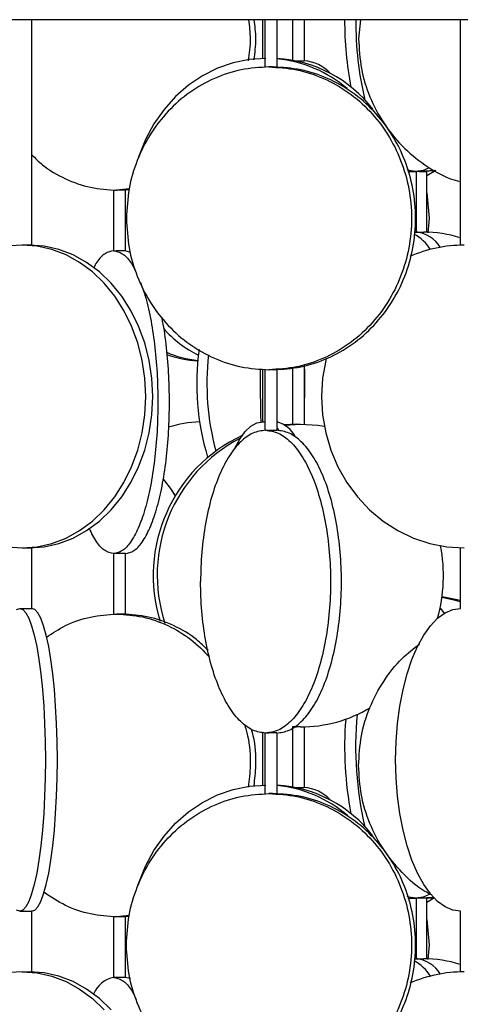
# Model space of a CAD drawing. Header units: millimetres. Extents: x 599 to 2581, y 477 to 2698.
# Tile 13 of 30: x 767 to 840, y 1596 to 1758. Entities that reach past the tile are written whole.
import ezdxf

# ---------------------------------------------------------------- set-up
doc = ezdxf.new("R2010")
doc.units = ezdxf.units.MM

msp = doc.modelspace()

# ---------------------------------------------------------------- linework, layer by layer
at = {"color": 7, "linetype": 'Continuous', "lineweight": 25}
for p, q in [((1193.43, 1758.17), (618.43, 1758.17)), ((769.44, 1720.93), (769.44, 1758.17)), ((807.56, 1758.17), (807.56, 1751.78)), ((807.98, 1758.17), (807.98, 1750.35)), ((809.98, 1750.35), (809.98, 1758.17)), ((812.53, 1758.17), (812.53, 1751.47)), ((814.53, 1751.38), (814.53, 1758.17)), ((823.76, 1758.17), (823.46, 1755.01)), ((840.22, 1758.17), (840.22, 1720.93)), ((813.48, 1751.28), (814.43, 1751.38)), ((833.02, 1723.1), (833.02, 1733.1)), ((833.46, 1733.1), (833.09, 1733.11)), ((836.03, 1733.25), (833.46, 1733.1)), ((836.23, 1733.21), (834.03, 1733.1)), ((836.22, 1733.28), (834.75, 1732.41)), ((834.75, 1723.1), (834.75, 1733.12)), ((785.54, 1730.25), (783.46, 1730.01)), ((784.83, 1730.06), (785.53, 1730.14)), ((782.93, 1730.04), (782.93, 1719.99)), ((784.93, 1719.99), (784.93, 1730.04)), ((834.75, 1729.57), (835.14, 1725.37)), ((835.14, 1725.37), (834.92, 1722.98)), ((833.27, 1723.1), (833.02, 1723.1)), ((833.33, 1723.08), (834.22, 1723.1)), ((785.77, 1719.72), (784.89, 1720.01)), ((814.53, 1691.37), (814.53, 1701.05)), ((807.56, 1700.48), (807.56, 1691.78)), ((807.98, 1700.39), (807.98, 1690.35)), ((809.98, 1690.35), (809.98, 1700.39)), ((812.53, 1700.7), (812.53, 1691.36)), ((807.62, 1691.78), (807.98, 1691.76)), ((813.2, 1691.38), (811.13, 1691.28)), ((811.22, 1691.22), (813.86, 1691.38)), ((809.98, 1690.7), (810.24, 1690.45)), ((769.44, 1660.94), (769.44, 1670.96)), ((782.93, 1670.04), (782.93, 1659.99)), ((784.93, 1659.99), (784.93, 1670.04)), ((840.22, 1670.95), (840.22, 1660.94)), ((812.53, 1641.4), (812.53, 1631.47)), ((812.75, 1641.38), (813.2, 1641.38)), ((813.86, 1641.38), (812.89, 1641.4)), ((814.53, 1631.38), (814.53, 1641.39)), ((807.56, 1640.49), (807.56, 1631.78)), ((807.98, 1640.39), (807.98, 1630.35)), ((809.98, 1630.35), (809.98, 1640.39)), ((813.48, 1631.28), (814.43, 1631.38)), ((833.02, 1603.1), (833.02, 1613.1)), ((833.46, 1613.1), (833.09, 1613.11)), ((835.84, 1613.23), (833.46, 1613.1)), ((834.03, 1613.1), (835.88, 1613.18)), ((836.03, 1613.17), (834.75, 1612.41)), ((834.75, 1603.1), (834.75, 1613.12)), ((769.44, 1600.93), (769.44, 1610.94)), ((782.93, 1610.04), (782.93, 1600.01)), ((785.54, 1610.25), (783.46, 1610.01)), ((784.83, 1610.06), (785.53, 1610.14)), ((784.93, 1600.01), (784.93, 1610.04)), ((840.22, 1610.94), (840.22, 1600.93)), ((834.75, 1609.57), (835.14, 1605.37)), ((835.14, 1605.37), (834.92, 1602.98)), ((833.27, 1603.1), (833.02, 1603.1)), ((833.33, 1603.08), (834.22, 1603.1))]:
    msp.add_line(p, q, dxfattribs=at)
at = {"color": 7, "linetype": 'Continuous', "lineweight": 25, "flags": 128}
for points in [[(808.12, 1751.78), (805.41, 1751.6), (802.75, 1751.06), (800.16, 1750.16), (797.68, 1748.92), (795.36, 1747.36), (793.22, 1745.5), (791.3, 1743.36), (789.63, 1740.99), (788.23, 1738.4), (787.11, 1735.65), (787.03, 1735.39)], [(832.94, 1733.1), (831.74, 1733.29), (831.47, 1733.38)], [(835.1, 1733.7), (834.14, 1733.29), (832.94, 1733.1)], [(767.86, 1670.94), (770.32, 1671.12), (772.75, 1671.67), (775.1, 1672.57), (777.35, 1673.81), (779.46, 1675.37), (781.4, 1677.23), (783.15, 1679.36), (784.67, 1681.74), (785.94, 1684.32), (786.96, 1687.08), (787.69, 1689.96), (788.13, 1692.93), (788.28, 1695.94), (788.13, 1698.96), (787.69, 1701.92), (786.96, 1704.81), (785.94, 1707.56), (784.67, 1710.14), (783.15, 1712.52), (781.4, 1714.65), (779.46, 1716.52), (777.35, 1718.08), (775.1, 1719.32), (772.75, 1720.22), (770.32, 1720.76), (767.86, 1720.94)], [(769.01, 1670.94), (771.47, 1671.12), (773.9, 1671.67), (776.26, 1672.57), (778.5, 1673.81), (780.62, 1675.37), (782.56, 1677.23), (784.3, 1679.36), (785.82, 1681.74), (787.1, 1684.32), (788.11, 1687.08), (788.84, 1689.96), (789.29, 1692.93), (789.44, 1695.94), (789.29, 1698.96), (788.84, 1701.92), (788.11, 1704.81), (787.1, 1707.56), (785.82, 1710.14), (784.3, 1712.52), (782.56, 1714.65), (780.62, 1716.52), (778.5, 1718.08), (776.26, 1719.32), (773.9, 1720.22), (771.47, 1720.76), (769.01, 1720.94)], [(748.1, 1702.28), (748.03, 1701.92), (747.58, 1698.96), (747.44, 1695.94), (747.58, 1692.93), (748.03, 1689.96), (748.76, 1687.08), (749.77, 1684.32), (751.05, 1681.74), (752.57, 1679.36), (754.32, 1677.23), (756.26, 1675.37), (758.37, 1673.81), (760.62, 1672.57), (762.97, 1671.67), (765.4, 1671.12), (767.86, 1670.94)], [(818.1, 1702.29), (818.02, 1701.92), (817.5, 1698.96), (817.33, 1695.94), (817.5, 1692.93), (818.02, 1689.96), (818.86, 1687.08), (820.03, 1684.32), (821.5, 1681.74), (823.26, 1679.36), (825.27, 1677.23), (827.51, 1675.37), (829.94, 1673.81), (832.53, 1672.57), (835.25, 1671.67), (838.05, 1671.12), (840.89, 1670.94)], [(814.53, 1700.47), (814.54, 1698.1), (814.53, 1695.74)], [(803.03, 1687.43), (803.83, 1688.92), (804.73, 1690.16), (805.67, 1691.06), (806.64, 1691.6), (807.62, 1691.78)], [(813.86, 1691.38), (816.71, 1691.2), (817.79, 1691.03)], [(791.23, 1682.22), (792.46, 1680.58), (793.13, 1679.56)], [(793.16, 1679.62), (792.53, 1680.58), (791.26, 1682.26)], [(837.24, 1662.79), (839.2, 1662.38), (840.22, 1662.09)], [(840.22, 1662.25), (839.77, 1662.38), (837.25, 1662.88)], [(766.94, 1660.76), (767.45, 1660.94)], [(767.45, 1660.94), (767.96, 1660.76), (768.47, 1660.22), (768.96, 1659.32), (769.42, 1658.08), (769.86, 1656.52), (770.27, 1654.65), (770.63, 1652.52), (770.95, 1650.14), (771.21, 1647.56), (771.42, 1644.81), (771.57, 1641.92), (771.67, 1638.96), (771.7, 1635.94), (771.67, 1632.93), (771.57, 1629.96), (771.42, 1627.08), (771.21, 1624.32), (770.95, 1621.74), (770.63, 1619.36), (770.27, 1617.23), (769.86, 1615.37), (769.42, 1613.81), (768.96, 1612.57), (768.47, 1611.67), (767.96, 1611.12), (767.45, 1610.94)], [(769.42, 1610.94), (769.93, 1611.12), (770.44, 1611.67), (770.93, 1612.57), (771.4, 1613.81), (771.83, 1615.37), (772.24, 1617.23), (772.6, 1619.36), (772.92, 1621.74), (773.18, 1624.32), (773.39, 1627.08), (773.55, 1629.96), (773.64, 1632.93), (773.67, 1635.94), (773.64, 1638.96), (773.55, 1641.92), (773.39, 1644.81), (773.18, 1647.56), (772.92, 1650.14), (772.6, 1652.52), (772.24, 1654.65), (771.83, 1656.52), (771.4, 1658.08), (770.93, 1659.32), (770.44, 1660.22), (769.93, 1660.76), (769.42, 1660.94)], [(840.32, 1610.94), (839.03, 1611.12), (837.75, 1611.67), (836.51, 1612.57), (835.33, 1613.81), (834.22, 1615.37), (833.2, 1617.23), (832.28, 1619.36), (831.48, 1621.74), (830.81, 1624.32), (830.28, 1627.08), (829.89, 1629.96), (829.66, 1632.93), (829.58, 1635.94), (829.66, 1638.96), (829.89, 1641.92), (830.28, 1644.81), (830.81, 1647.56), (831.48, 1650.14), (832.28, 1652.52), (833.2, 1654.65), (834.22, 1656.52), (835.33, 1658.08), (836.51, 1659.32), (837.75, 1660.22), (839.03, 1660.76), (840.32, 1660.94)], [(836.93, 1661.01), (837.57, 1660.24), (837.64, 1660.15)], [(786.97, 1615.23), (787.11, 1615.65), (788.23, 1618.4), (789.63, 1620.99), (791.3, 1623.36), (793.22, 1625.5), (795.36, 1627.36), (797.68, 1628.92), (800.16, 1630.16), (802.75, 1631.06), (805.41, 1631.6), (808.12, 1631.78)], [(832.94, 1613.1), (831.74, 1613.29), (831.47, 1613.38)], [(835.1, 1613.7), (834.14, 1613.29), (832.94, 1613.1)], [(767.45, 1610.94), (766.94, 1611.12)], [(767.86, 1600.94), (770.32, 1600.76), (772.75, 1600.22), (775.1, 1599.32), (777.35, 1598.08), (779.46, 1596.52), (781.4, 1594.65)], [(782.56, 1594.65), (780.62, 1596.52), (778.5, 1598.08), (776.26, 1599.32), (773.9, 1600.22), (771.47, 1600.76), (769.01, 1600.94)], [(785.78, 1599.83), (785.77, 1599.83), (784.89, 1600.01)]]:
    msp.add_lwpolyline(points, dxfattribs=at)
at = {"color": 7, "linetype": 'Continuous', "lineweight": 25}
for centre, radius, start, end in [((879.7, 1757.96), 58.55, 179.7952, 190.7624), ((879.01, 1757.79), 56.02, 179.6067, 193.3057), ((808.72, 1730.25), 21.55, 37.5055, 86.6432), ((807.91, 1730.59), 21.21, 49.9584, 84.3871), ((814.04, 1744.95), 6.44, 42.1797, 86.5326), ((829.4, 1716.5), 7.03, 32.1232, 62.7159), ((832.38, 1717.74), 5.4, 31.94, 83.9395), ((834.21, 1703.55), 19.55, 72.0737, 89.9442), ((767.94, 1703.62), 17.32, 90.257, 116.8174), ((840.91, 1698.53), 22.41, 90.0586, 113.6648), ((804.83, 1719.05), 18.05, 220.9902, 244.2209), ((799.18, 1721.65), 19.87, 247.8698, 263.4109), ((798.22, 1721.56), 19.77, 250.8831, 266.1465), ((838.91, 1698.07), 42.2, 172.3313, 196.7113), ((841.41, 1698.1), 43.02, 173.7179, 194.9608), ((1035.04, 1698.09), 227.84, 179.389, 181.5922), ((798.37, 1668.83), 22.96, 92.9515, 105.9625), ((808.6, 1686.86), 5.07, 28.7186, 74.1368), ((814.96, 1666.44), 25.44, 114.9797, 197.4082), ((815.64, 1666.45), 25.47, 117.3912, 198.1541), ((811.09, 1666.38), 26.39, 344.4912, 10.7052), ((813.82, 1664.02), 22.64, 270.1068, 300.7159), ((880.75, 1638.1), 59.6, 175.6154, 190.7055), ((881.51, 1638.13), 58.54, 174.8071, 193.0631), ((808.72, 1610.25), 21.55, 37.5055, 86.6432), ((807.9, 1610.58), 21.22, 49.4429, 84.3806), ((814.04, 1624.95), 6.44, 42.1797, 86.5326), ((829.4, 1596.5), 7.03, 32.1232, 62.7159), ((832.38, 1597.74), 5.4, 31.94, 83.9395), ((834.21, 1583.55), 19.55, 72.0737, 89.9442), ((767.94, 1583.62), 17.32, 90.2574, 116.8422), ((783.79, 1595.64), 4.44, 100.4882, 158.377), ((840.91, 1578.53), 22.41, 90.0587, 113.6941)]:
    msp.add_arc(centre, radius, start, end, dxfattribs=at)
for points, knots in [([(805.26, 1758.17), (805.4, 1757.12), (805.68, 1754.86), (805.38, 1752.6), (805.22, 1751.4)], [0, 0, 0, 0, 0.466624, 1, 1, 1, 1]), ([(806.17, 1751.53), (806.33, 1752.69), (806.62, 1754.9), (806.34, 1757.12), (806.2, 1758.17)], [0, 0, 0, 0, 0.524551, 1, 1, 1, 1]), ([(823.46, 1755.01), (823.55, 1753.38), (823.73, 1750.1), (825.2, 1745.38), (827.47, 1741.04), (830.55, 1737.21), (834.32, 1734.13), (837.62, 1732.17), (839.7, 1731.58), (840.22, 1731.43)], [0, 0, 0, 0, 0.157742, 0.315485, 0.473227, 0.63097, 0.788712, 0.946455, 1, 1, 1, 1]), ([(812.54, 1751.37), (812.54, 1751.37), (812.54, 1751.37), (812.67, 1751.36), (812.89, 1751.36), (813.19, 1751.36), (813.53, 1751.36), (813.87, 1751.37), (814.17, 1751.38), (814.35, 1751.38), (814.41, 1751.38), (814.43, 1751.38)], [0, 0, 0, 0, 0.082838, 0.20822, 0.333643, 0.458998, 0.584281, 0.709601, 0.83501, 0.960419, 1, 1, 1, 1]), ([(809.97, 1750.35), (809.97, 1750.35), (809.95, 1750.35), (809.74, 1750.35), (809.42, 1750.36), (809.03, 1750.37), (808.78, 1750.37), (808.65, 1750.37)], [0, 0, 0, 0, 0.179175, 0.384536, 0.589736, 0.794864, 1, 1, 1, 1]), ([(769.44, 1735.87), (770.01, 1735.3), (771.68, 1733.66), (774.98, 1731.8), (779.13, 1730.29), (782.02, 1730.1), (783.46, 1730.01)], [0, 0, 0, 0, 0.1495207, 0.4330138, 0.7165069, 1, 1, 1, 1]), ([(831.6, 1733.12), (831.68, 1733.12), (831.86, 1733.12), (832.18, 1733.12), (832.5, 1733.11), (832.78, 1733.1), (832.89, 1733.1), (832.94, 1733.1)], [0, 0, 0, 0, 0.161829, 0.371995, 0.582277, 0.792678, 1, 1, 1, 1]), ([(833.46, 1733.1), (833.57, 1733.1), (833.8, 1733.1), (834.06, 1733.11), (834.29, 1733.11), (834.5, 1733.12), (834.68, 1733.12), (834.76, 1733.12), (834.74, 1733.12), (834.74, 1733.12)], [0, 0, 0, 0, 0.1813219, 0.3626404, 0.4226032, 0.6040191, 0.7854385, 0.9667638, 1, 1, 1, 1]), ([(784.93, 1730.03), (784.93, 1730.03), (784.93, 1730.03), (784.83, 1730.03), (784.65, 1730.03), (784.44, 1730.03), (784.23, 1730.02), (784, 1730.02), (783.74, 1730.01), (783.57, 1730.01), (783.46, 1730.01)], [0, 0, 0, 0, 0.072754, 0.237021, 0.401427, 0.503456, 0.618485, 0.733517, 0.835556, 1, 1, 1, 1]), ([(832.66, 1723.09), (832.7, 1723.09), (832.82, 1723.09), (832.95, 1723.09), (833.03, 1723.1), (833.02, 1723.1), (833.01, 1723.1)], [0, 0, 0, 0, 0.144161, 0.533147, 0.922405, 1, 1, 1, 1]), ([(833.03, 1723.09), (833.07, 1723.09), (833.19, 1723.09), (833.46, 1723.09), (833.8, 1723.1), (834.06, 1723.1), (834.19, 1723.1), (834.22, 1723.1)], [0, 0, 0, 0, 0.146659, 0.403903, 0.661326, 0.918752, 1, 1, 1, 1]), ([(769.43, 1720.93), (769.43, 1720.93), (769.45, 1720.93), (769.37, 1720.92), (769.2, 1720.92), (768.93, 1720.93), (768.6, 1720.93), (768.26, 1720.94), (768.01, 1720.94), (767.89, 1720.94), (767.86, 1720.94)], [0, 0, 0, 0, 0.025285, 0.179686, 0.334003, 0.488232, 0.642507, 0.79689, 0.951274, 1, 1, 1, 1]), ([(782.98, 1720.01), (782.5, 1719.91), (781.55, 1719.7), (780.43, 1718.64), (779.85, 1717.52), (779.69, 1717.21)], [0, 0, 0, 0, 0.418482, 0.836964, 1, 1, 1, 1]), ([(782.98, 1720.01), (783.02, 1720.01), (783.09, 1720.01), (783.27, 1720.01), (783.4, 1720), (783.46, 1720)], [0, 0, 0, 0, 0.431078, 0.698522, 1, 1, 1, 1]), ([(782.98, 1720.01), (783.45, 1719.91), (784.41, 1719.72), (785.69, 1718.43), (786.41, 1717), (786.72, 1716.38)], [0, 0, 0, 0, 0.3640644, 0.7281288, 1, 1, 1, 1]), ([(784.93, 1720.01), (784.92, 1720.01), (784.91, 1720.01), (784.78, 1720), (784.58, 1720), (784.32, 1719.99), (784.04, 1719.99), (783.74, 1720), (783.55, 1720), (783.46, 1720)], [0, 0, 0, 0, 0.142148, 0.285019, 0.428241, 0.570946, 0.714038, 0.857327, 1, 1, 1, 1]), ([(787.41, 1714.77), (787.66, 1714.1), (788.29, 1712.44), (789.09, 1708.97), (789.77, 1704.65), (790.19, 1699.92), (790.33, 1695.01), (790.19, 1690.1), (789.77, 1685.38), (789.09, 1681.03), (788.18, 1677.22), (787.06, 1674.09), (785.79, 1671.78), (784.41, 1670.29), (783.46, 1670.11), (782.98, 1670.01)], [0, 0, 0, 0, 0.052675, 0.131619, 0.210563, 0.289506, 0.36845, 0.447394, 0.526338, 0.605281, 0.684225, 0.763169, 0.842113, 0.921056, 1, 1, 1, 1]), ([(784.89, 1670.01), (785.37, 1670.11), (786.32, 1670.29), (787.7, 1671.78), (788.98, 1674.09), (790.09, 1677.22), (791.01, 1681.03), (791.69, 1685.38), (792.1, 1690.11), (792.24, 1695.01), (792.11, 1699.93), (791.67, 1704.6), (791.26, 1707.7), (790.94, 1709.01), (790.93, 1709.07)], [0, 0, 0, 0, 0.0905547, 0.1811094, 0.2716641, 0.3622188, 0.4527735, 0.5433282, 0.633883, 0.7244377, 0.8149924, 0.9055471, 0.9961018, 1, 1, 1, 1]), ([(809.98, 1700.39), (809.98, 1700.39), (809.99, 1700.39), (809.94, 1700.39), (809.8, 1700.39), (809.61, 1700.38), (809.42, 1700.38), (809.2, 1700.37), (808.94, 1700.37), (808.76, 1700.37), (808.65, 1700.37)], [0, 0, 0, 0, 0.001211, 0.178152, 0.355242, 0.465144, 0.589048, 0.712956, 0.822868, 1, 1, 1, 1]), ([(807.62, 1691.78), (807.66, 1691.78), (807.74, 1691.78), (807.91, 1691.78), (807.98, 1691.78)], [0, 0, 0, 0, 0.547892, 1, 1, 1, 1]), ([(812.54, 1691.36), (812.54, 1691.36), (812.54, 1691.36), (812.67, 1691.36), (812.89, 1691.36), (813.19, 1691.37), (813.53, 1691.38), (813.75, 1691.38), (813.86, 1691.38)], [0, 0, 0, 0, 0.117186, 0.294215, 0.471187, 0.648255, 0.825424, 1, 1, 1, 1]), ([(808.08, 1690.37), (808.14, 1690.37), (808.23, 1690.37), (808.44, 1690.36), (808.58, 1690.36), (808.65, 1690.36)], [0, 0, 0, 0, 0.431078, 0.698522, 1, 1, 1, 1]), ([(809.97, 1690.36), (809.97, 1690.36), (809.98, 1690.36), (809.9, 1690.36), (809.74, 1690.35), (809.51, 1690.35), (809.23, 1690.35), (808.93, 1690.35), (808.74, 1690.36), (808.65, 1690.36)], [0, 0, 0, 0, 0.076081, 0.229955, 0.384207, 0.537903, 0.692015, 0.846339, 1, 1, 1, 1]), ([(782.98, 1670.01), (782.5, 1670.11), (781.54, 1670.3), (780.16, 1671.73), (779.34, 1673.38), (778.93, 1674.19)], [0, 0, 0, 0, 0.334953, 0.669906, 1, 1, 1, 1]), ([(767.86, 1670.94), (767.96, 1670.94), (768.15, 1670.94), (768.5, 1670.95), (768.83, 1670.96), (769.12, 1670.96), (769.33, 1670.96), (769.43, 1670.96), (769.42, 1670.96), (769.42, 1670.96)], [0, 0, 0, 0, 0.154289, 0.308575, 0.462939, 0.617353, 0.771683, 0.925925, 1, 1, 1, 1]), ([(783.46, 1670.02), (783.4, 1670.02), (783.27, 1670.02), (783.09, 1670.01), (783.02, 1670.01), (782.98, 1670.01)], [0, 0, 0, 0, 0.301477, 0.568922, 1, 1, 1, 1]), ([(784.93, 1670.01), (784.92, 1670.02), (784.91, 1670.02), (784.78, 1670.02), (784.59, 1670.03), (784.37, 1670.03), (784.1, 1670.03), (783.78, 1670.03), (783.57, 1670.03), (783.46, 1670.02)], [0, 0, 0, 0, 0.141952, 0.28486, 0.427769, 0.541703, 0.675081, 0.827864, 1, 1, 1, 1]), ([(767.45, 1660.94), (767.48, 1660.94), (767.54, 1660.94), (767.71, 1660.94), (767.92, 1660.93), (768.16, 1660.93), (768.5, 1660.92), (768.83, 1660.92), (769.12, 1660.93), (769.33, 1660.93), (769.43, 1660.94), (769.43, 1660.94), (769.42, 1660.94)], [0, 0, 0, 0, 0.113479, 0.226956, 0.264484, 0.378022, 0.491562, 0.605043, 0.718487, 0.831993, 0.945564, 1, 1, 1, 1]), ([(771.86, 1656.2), (772.9, 1656.88), (775.18, 1658.38), (779.14, 1659.72), (782.02, 1659.92), (783.46, 1660.01)], [0, 0, 0, 0, 0.292277, 0.646139, 1, 1, 1, 1]), ([(783.46, 1660.01), (784.91, 1659.92), (787.8, 1659.74), (791.96, 1658.24), (795.74, 1656.03), (797.82, 1653.93), (798.82, 1652.92)], [0, 0, 0, 0, 0.254798, 0.509595, 0.764393, 1, 1, 1, 1]), ([(784.92, 1660), (784.92, 1660), (784.95, 1659.99), (784.83, 1659.99), (784.59, 1660), (784.23, 1660), (783.83, 1660.01), (783.59, 1660.01), (783.46, 1660.01)], [0, 0, 0, 0, 0.046666, 0.237505, 0.428272, 0.618891, 0.809441, 1, 1, 1, 1]), ([(798.57, 1654.03), (797.95, 1654.65), (796.24, 1656.34), (792.89, 1658.23), (788.74, 1659.74), (785.85, 1659.92), (784.4, 1660.01)], [0, 0, 0, 0, 0.159155, 0.439437, 0.719718, 1, 1, 1, 1]), ([(823.46, 1635.01), (823.55, 1636.65), (823.73, 1639.92), (825.19, 1644.65), (827.48, 1648.98), (830.27, 1652.55), (832.53, 1654.3), (833.5, 1655.05)], [0, 0, 0, 0, 0.210081, 0.420162, 0.630243, 0.840325, 1, 1, 1, 1]), ([(804.59, 1641.83), (804.78, 1641.19), (805.42, 1638.99), (805.68, 1635.43), (805.36, 1632.62), (805.23, 1631.43)], [0, 0, 0, 0, 0.192714, 0.658276, 1, 1, 1, 1]), ([(806.18, 1631.63), (806.31, 1632.75), (806.61, 1635.5), (806.4, 1638.71), (805.86, 1640.64), (805.75, 1641.01)], [0, 0, 0, 0, 0.358897, 0.876109, 1, 1, 1, 1]), ([(813.86, 1641.38), (813.75, 1641.38), (813.53, 1641.38), (813.19, 1641.39), (812.89, 1641.39), (812.67, 1641.4), (812.54, 1641.4), (812.54, 1641.4), (812.54, 1641.4)], [0, 0, 0, 0, 0.177032, 0.3540606, 0.5311781, 0.7083537, 0.8854327, 1, 1, 1, 1]), ([(808.65, 1640.38), (808.58, 1640.38), (808.44, 1640.37), (808.23, 1640.37), (808.14, 1640.37), (808.08, 1640.37)], [0, 0, 0, 0, 0.301477, 0.568922, 1, 1, 1, 1]), ([(809.97, 1640.37), (809.97, 1640.37), (809.98, 1640.38), (809.9, 1640.38), (809.75, 1640.39), (809.54, 1640.39), (809.3, 1640.39), (808.98, 1640.38), (808.76, 1640.38), (808.65, 1640.38)], [0, 0, 0, 0, 0.075827, 0.229749, 0.38367, 0.506384, 0.650041, 0.814598, 1, 1, 1, 1]), ([(835.49, 1613.63), (835.13, 1613.82), (833.32, 1614.76), (830.58, 1617.26), (827.46, 1621.02), (825.2, 1625.39), (823.73, 1630.1), (823.55, 1633.38), (823.46, 1635.01)], [0, 0, 0, 0, 0.04897, 0.239176, 0.429382, 0.619588, 0.809794, 1, 1, 1, 1]), ([(812.54, 1631.37), (812.54, 1631.37), (812.54, 1631.37), (812.67, 1631.36), (812.89, 1631.36), (813.19, 1631.36), (813.53, 1631.36), (813.87, 1631.37), (814.17, 1631.38), (814.35, 1631.38), (814.41, 1631.38), (814.43, 1631.38)], [0, 0, 0, 0, 0.082838, 0.20822, 0.333643, 0.458998, 0.584281, 0.709601, 0.83501, 0.960419, 1, 1, 1, 1]), ([(809.97, 1630.35), (809.97, 1630.35), (809.95, 1630.35), (809.74, 1630.35), (809.42, 1630.36), (809.03, 1630.37), (808.78, 1630.37), (808.65, 1630.37)], [0, 0, 0, 0, 0.179175, 0.384536, 0.589736, 0.794864, 1, 1, 1, 1]), ([(783.46, 1610.01), (782.02, 1610.11), (779.14, 1610.3), (775.03, 1611.7), (772.62, 1613.3), (771.45, 1614.07)], [0, 0, 0, 0, 0.340905, 0.681811, 1, 1, 1, 1]), ([(831.6, 1613.12), (831.68, 1613.12), (831.86, 1613.12), (832.18, 1613.12), (832.5, 1613.11), (832.78, 1613.1), (832.89, 1613.1), (832.94, 1613.1)], [0, 0, 0, 0, 0.161829, 0.371995, 0.582277, 0.792678, 1, 1, 1, 1]), ([(834.74, 1613.12), (834.74, 1613.12), (834.76, 1613.12), (834.68, 1613.12), (834.5, 1613.12), (834.23, 1613.11), (833.91, 1613.11), (833.64, 1613.1), (833.5, 1613.1), (833.46, 1613.1)], [0, 0, 0, 0, 0.035865, 0.217232, 0.398495, 0.577407, 0.758819, 0.940235, 1, 1, 1, 1]), ([(767.45, 1610.94), (767.48, 1610.94), (767.54, 1610.94), (767.71, 1610.95), (767.92, 1610.95), (768.16, 1610.96), (768.5, 1610.96), (768.83, 1610.96), (769.12, 1610.96), (769.33, 1610.95), (769.43, 1610.94), (769.43, 1610.94), (769.42, 1610.94)], [0, 0, 0, 0, 0.113479, 0.226956, 0.264484, 0.378022, 0.491562, 0.605043, 0.718487, 0.831993, 0.945564, 1, 1, 1, 1]), ([(784.93, 1610.03), (784.93, 1610.03), (784.93, 1610.03), (784.83, 1610.03), (784.65, 1610.03), (784.44, 1610.03), (784.23, 1610.02), (784, 1610.02), (783.74, 1610.01), (783.57, 1610.01), (783.46, 1610.01)], [0, 0, 0, 0, 0.072754, 0.237021, 0.401427, 0.503456, 0.618485, 0.733517, 0.835556, 1, 1, 1, 1]), ([(832.66, 1603.09), (832.7, 1603.09), (832.82, 1603.09), (832.95, 1603.09), (833.03, 1603.1), (833.02, 1603.1), (833.01, 1603.1)], [0, 0, 0, 0, 0.144161, 0.533147, 0.922405, 1, 1, 1, 1]), ([(833.03, 1603.09), (833.07, 1603.09), (833.19, 1603.09), (833.46, 1603.09), (833.8, 1603.1), (834.06, 1603.1), (834.19, 1603.1), (834.22, 1603.1)], [0, 0, 0, 0, 0.146659, 0.403903, 0.661326, 0.918752, 1, 1, 1, 1]), ([(767.86, 1600.94), (767.96, 1600.94), (768.15, 1600.94), (768.5, 1600.93), (768.83, 1600.93), (769.12, 1600.92), (769.33, 1600.92), (769.43, 1600.92), (769.42, 1600.93), (769.42, 1600.93)], [0, 0, 0, 0, 0.154289, 0.308575, 0.462939, 0.617353, 0.771683, 0.925925, 1, 1, 1, 1]), ([(782.98, 1600.01), (783.45, 1599.91), (784.41, 1599.72), (785.69, 1598.43), (786.41, 1597), (786.72, 1596.38)], [0, 0, 0, 0, 0.3640644, 0.7281288, 1, 1, 1, 1]), ([(783.46, 1600), (783.35, 1600.01), (783.13, 1600.01), (783.03, 1600.01), (782.98, 1600.01)], [0, 0, 0, 0, 0.499776, 1, 1, 1, 1]), ([(784.93, 1600.01), (784.93, 1600.01), (784.95, 1600.01), (784.87, 1600.01), (784.7, 1600), (784.44, 1599.99), (784.12, 1599.99), (783.77, 1600), (783.57, 1600), (783.46, 1600)], [0, 0, 0, 0, 0.019543, 0.183277, 0.347094, 0.510965, 0.674747, 0.838435, 1, 1, 1, 1])]:
    msp.add_open_spline(points, degree=3, knots=knots, dxfattribs=at)
for points in [[(808.65, 1750.37), (807.11, 1750.28), (804.02, 1750.09), (799.58, 1748.6), (795.48, 1746.29), (791.88, 1743.16), (788.93, 1739.35), (786.76, 1735), (785.35, 1730.28), (785.18, 1727), (785.09, 1725.37)], [(808.65, 1750.37), (810.19, 1750.28), (813.27, 1750.09), (817.72, 1748.6), (821.82, 1746.29), (825.41, 1743.16), (828.36, 1739.35), (830.55, 1735), (831.9, 1730.28), (832.36, 1725.37), (831.9, 1720.46), (830.55, 1715.74), (828.36, 1711.39), (825.41, 1707.58), (821.82, 1704.44), (817.72, 1702.13), (813.27, 1700.65), (810.19, 1700.46), (808.65, 1700.37)], [(809.32, 1700.37), (810.86, 1700.46), (813.94, 1700.65), (818.39, 1702.13), (822.49, 1704.44), (826.08, 1707.58), (829.03, 1711.39), (831.22, 1715.74), (832.57, 1720.46), (833.03, 1725.37), (832.57, 1730.28), (831.22, 1735), (829.03, 1739.35), (826.08, 1743.16), (822.49, 1746.29), (818.39, 1748.6), (813.94, 1750.09), (810.86, 1750.28), (809.32, 1750.37)], [(785.09, 1725.37), (785.18, 1723.73), (785.35, 1720.46), (786.76, 1715.74), (788.93, 1711.39), (791.88, 1707.58), (795.48, 1704.44), (799.58, 1702.13), (804.02, 1700.65), (807.11, 1700.46), (808.65, 1700.37)], [(808.08, 1690.37), (807.38, 1690.28), (805.97, 1690.09), (803.94, 1688.6), (802.08, 1686.29), (800.44, 1683.16), (799.09, 1679.35), (798.1, 1675), (797.46, 1670.28), (797.38, 1667), (797.34, 1665.37)], [(808.08, 1690.37), (808.78, 1690.28), (810.19, 1690.09), (812.22, 1688.6), (814.08, 1686.29), (815.72, 1683.16), (817.06, 1679.35), (818.06, 1675), (818.68, 1670.28), (818.89, 1665.37), (818.68, 1660.46), (818.06, 1655.74), (817.06, 1651.39), (815.72, 1647.58), (814.08, 1644.44), (812.22, 1642.13), (810.19, 1640.65), (808.78, 1640.46), (808.08, 1640.37)], [(809.89, 1640.37), (810.59, 1640.46), (811.99, 1640.65), (814.02, 1642.13), (815.89, 1644.44), (817.53, 1647.58), (818.87, 1651.39), (819.87, 1655.74), (820.48, 1660.46), (820.69, 1665.37), (820.48, 1670.28), (819.87, 1675), (818.87, 1679.35), (817.53, 1683.16), (815.89, 1686.29), (814.02, 1688.6), (811.99, 1690.09), (810.59, 1690.28), (809.89, 1690.37)], [(808.08, 1640.37), (807.38, 1640.46), (805.97, 1640.65), (803.94, 1642.13), (802.08, 1644.44), (800.44, 1647.58), (799.09, 1651.39), (798.1, 1655.74), (797.46, 1660.46), (797.38, 1663.73), (797.34, 1665.37)], [(785.09, 1605.37), (785.18, 1607), (785.35, 1610.28), (786.76, 1615), (788.93, 1619.35), (791.88, 1623.16), (795.48, 1626.29), (799.58, 1628.6), (804.02, 1630.09), (807.11, 1630.28), (808.65, 1630.37)], [(808.65, 1630.37), (810.19, 1630.28), (813.27, 1630.09), (817.72, 1628.6), (821.82, 1626.29), (825.41, 1623.16), (828.36, 1619.35), (830.55, 1615), (831.9, 1610.28), (832.36, 1605.37), (831.9, 1600.46), (830.55, 1595.74), (828.36, 1591.39), (825.41, 1587.58), (821.82, 1584.44), (817.72, 1582.13), (813.27, 1580.65), (810.19, 1580.46), (808.65, 1580.37)], [(809.32, 1580.37), (810.86, 1580.46), (813.94, 1580.65), (818.39, 1582.13), (822.49, 1584.44), (826.08, 1587.58), (829.03, 1591.39), (831.22, 1595.74), (832.57, 1600.46), (833.03, 1605.37), (832.57, 1610.28), (831.22, 1615), (829.03, 1619.35), (826.08, 1623.16), (822.49, 1626.29), (818.39, 1628.6), (813.94, 1630.09), (810.86, 1630.28), (809.32, 1630.37)], [(808.65, 1580.37), (807.11, 1580.46), (804.02, 1580.65), (799.58, 1582.13), (795.48, 1584.44), (791.88, 1587.58), (788.93, 1591.39), (786.76, 1595.74), (785.35, 1600.46), (785.18, 1603.73), (785.09, 1605.37)]]:
    msp.add_open_spline(points, degree=3, dxfattribs=at)

doc.saveas('drawing.dxf')
